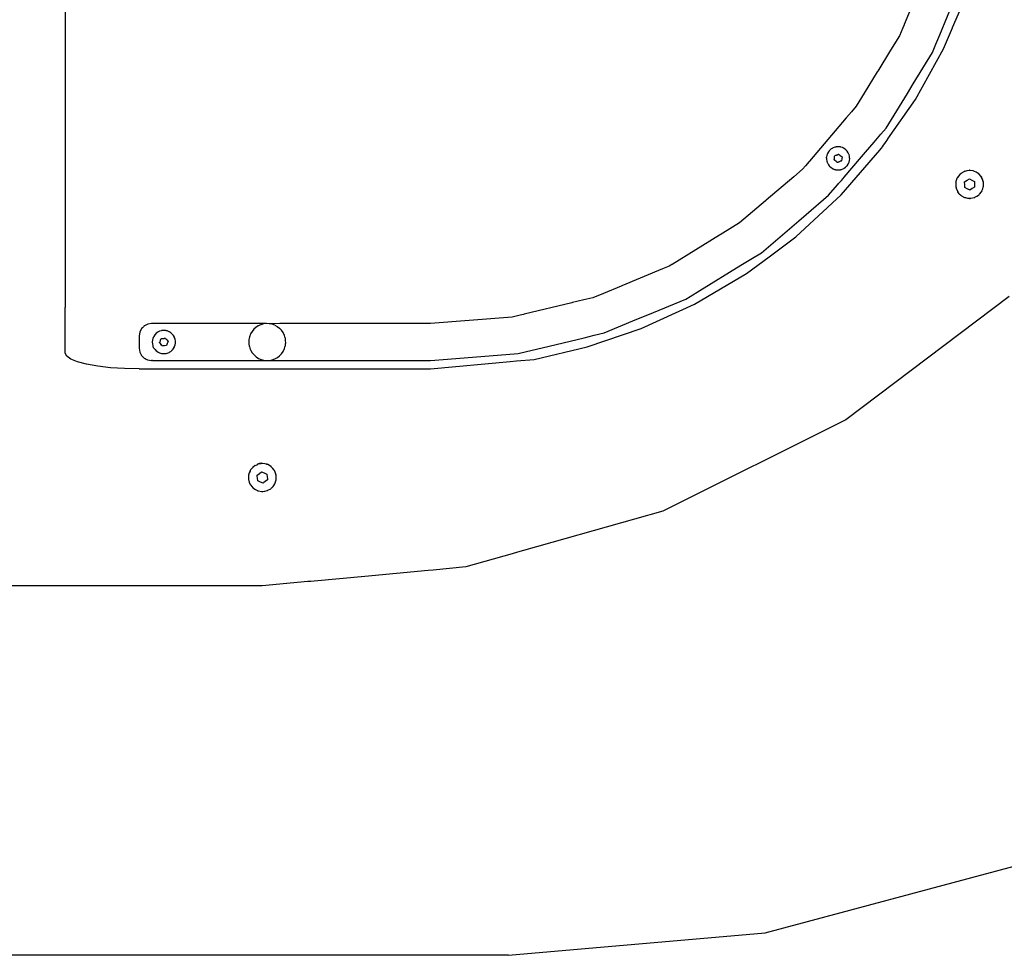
# Model space of a CAD drawing. Extents: x -1328 to 1072, y -1371 to 883.
# Tile 18 of 23: x 274 to 673, y -317 to 63. Entities that reach past the tile are written whole.
import ezdxf

# ---------------------------------------------------------------- set-up
doc = ezdxf.new("R2010")
doc.units = 0
doc.layers.get('0').update_dxf_attribs({"linetype": 'CONTINUOUS'})

msp = doc.modelspace()

# ---------------------------------------------------------------- linework, layer by layer
for p, q in [((640.48, 79.93), (632.59, 60.88)), ((292.02, 74.45), (292.02, -43.64)), ((647.05, 56.72), (654.04, 73.6)), ((652.28, 59.72), (657.52, 71.92)), ((632.56, 60.8), (632.06, 59.6)), ((632.59, 60.88), (632.56, 60.8)), ((630.7, 56.31), (627.1, 50.44)), ((632.06, 59.6), (630.7, 56.31)), ((645.5, 52.97), (647.05, 56.72)), ((648.57, 51.08), (652.19, 59.5)), ((652.19, 59.5), (652.28, 59.72)), ((644.06, 49.5), (645.5, 52.97)), ((627.1, 50.44), (621.88, 41.92)), ((636.26, 36.77), (644.06, 49.5)), ((637.18, 30.46), (648.57, 51.08)), ((621.7, 41.63), (616.39, 32.97)), ((621.88, 41.92), (621.7, 41.63)), ((633.91, 32.93), (636.26, 36.77)), ((616.39, 32.97), (613.15, 27.68)), ((625.29, 18.86), (633.91, 32.93)), ((626.03, 14.43), (637.18, 30.46)), ((611.23, 25.43), (609.26, 23.13)), ((613.15, 27.68), (611.23, 25.43)), ((609.12, 22.96), (594.12, 5.4)), ((609.26, 23.13), (609.12, 22.96)), ((620.39, 13.13), (623.12, 16.33)), ((623.12, 16.33), (625.29, 18.86)), ((616.87, 9.01), (620.39, 13.13)), ((623.98, 11.48), (625.07, 13.05)), ((625.07, 13.05), (625.97, 14.34)), ((625.97, 14.34), (626.03, 14.43)), ((601.33, 8.07), (601.23, 7.8)), ((601.37, 8.18), (601.33, 8.07)), ((601.4, 8.25), (601.37, 8.18)), ((601.51, 8.55), (601.4, 8.25)), ((601.91, 9.24), (601.51, 8.55)), ((602.14, 9.52), (601.91, 9.24)), ((602.21, 9.6), (602.14, 9.52)), ((602.43, 9.86), (602.21, 9.6)), ((603.03, 10.38), (602.43, 9.86)), ((603.31, 10.54), (603.03, 10.38)), ((603.35, 10.56), (603.31, 10.54)), ((603.4, 10.59), (603.35, 10.56)), ((603.49, 10.65), (603.4, 10.59)), ((603.72, 10.79), (603.49, 10.65)), ((604.47, 11.07), (603.72, 10.79)), ((604.85, 11.15), (604.47, 11.07)), ((604.95, 11.17), (604.85, 11.15)), ((605.06, 11.19), (604.95, 11.17)), ((605.25, 11.23), (605.06, 11.19)), ((605.2, 7.93), (605.58, 8.03)), ((606.05, 11.25), (605.25, 11.23)), ((605.58, 8.03), (605.62, 8.03)), ((605.62, 8.03), (605.65, 8.07)), ((605.65, 8.07), (605.7, 8.14)), ((605.7, 8.14), (605.8, 8.15)), ((605.8, 8.15), (605.82, 8.19)), ((605.82, 8.19), (606, 8.26)), ((606, 8.26), (606.24, 8.03)), ((606.5, 11.19), (606.05, 11.25)), ((606.24, 8.03), (606.32, 8.02)), ((606.32, 8.02), (606.69, 7.74)), ((606.54, 11.18), (606.5, 11.19)), ((606.61, 11.17), (606.54, 11.18)), ((606.71, 11.16), (606.61, 11.17)), ((606.84, 11.14), (606.71, 11.16)), ((607.6, 10.89), (606.84, 11.14)), ((607.03, -8.26), (622.71, 9.82)), ((608.07, 10.65), (607.6, 10.89)), ((608.16, 10.6), (608.07, 10.65)), ((608.25, 10.55), (608.16, 10.6)), ((608.31, 10.52), (608.25, 10.55)), ((608.95, 10.03), (608.31, 10.52)), ((609.35, 9.6), (608.95, 10.03)), ((609.42, 9.52), (609.35, 9.6)), ((609.49, 9.45), (609.42, 9.52)), ((609.93, 8.78), (609.49, 9.45)), ((610.15, 8.27), (609.93, 8.78)), ((610.16, 8.24), (610.15, 8.27)), ((610.19, 8.18), (610.16, 8.24)), ((610.23, 8.08), (610.19, 8.18)), ((610.25, 8.05), (610.23, 8.08)), ((610.44, 7.27), (610.25, 8.05)), ((615.3, 7.17), (616.08, 8.09)), ((616.08, 8.09), (616.87, 9.01)), ((622.71, 9.82), (623.3, 10.51)), ((623.3, 10.51), (623.94, 11.42)), ((623.94, 11.42), (623.98, 11.48)), ((594.01, 5.27), (592.54, 3.54)), ((594.12, 5.4), (594.01, 5.27)), ((601.08, 6.44), (601.07, 6.22)), ((601.07, 6.22), (601.2, 5.43)), ((601.08, 6.61), (601.09, 7.02)), ((601.08, 6.61), (601.08, 6.54)), ((601.08, 6.54), (601.08, 6.44)), ((601.23, 7.8), (601.09, 7.02)), ((601.2, 5.43), (601.34, 5.02)), ((601.34, 5.02), (601.37, 4.91)), ((601.37, 4.91), (601.39, 4.85)), ((601.39, 4.85), (601.4, 4.81)), ((601.4, 4.81), (601.45, 4.67)), ((601.45, 4.67), (601.83, 3.96)), ((604.18, 5.88), (604.23, 6.07)), ((604.28, 5.82), (604.18, 5.88)), ((604.23, 6.07), (604.27, 6.26)), ((604.27, 6.26), (604.3, 6.3)), ((604.3, 5.79), (604.28, 5.82)), ((604.29, 6.74), (604.34, 6.92)), ((604.29, 6.34), (604.29, 6.74)), ((604.3, 6.3), (604.29, 6.34)), ((604.41, 5.74), (604.3, 5.79)), ((604.33, 7.04), (604.37, 7.37)), ((604.34, 6.92), (604.33, 7.04)), ((604.37, 7.37), (604.4, 7.41)), ((604.4, 7.59), (604.53, 7.65)), ((604.4, 7.41), (604.4, 7.59)), ((604.47, 5.7), (604.41, 5.74)), ((604.59, 5.63), (604.47, 5.7)), ((604.53, 7.65), (604.88, 7.79)), ((604.87, 5.35), (604.59, 5.63)), ((605.21, 5.16), (604.87, 5.35)), ((604.88, 7.79), (604.92, 7.81)), ((604.92, 7.81), (605.1, 7.87)), ((605.1, 7.87), (605.2, 7.93)), ((605.27, 5.14), (605.21, 5.16)), ((605.26, 5.11), (605.21, 5.16)), ((605.31, 5.06), (605.26, 5.11)), ((605.31, 5.06), (605.27, 5.14)), ((605.56, 4.83), (605.31, 5.06)), ((605.74, 4.9), (605.56, 4.83)), ((605.76, 4.94), (605.74, 4.9)), ((605.82, 4.94), (605.76, 4.94)), ((605.85, 4.95), (605.82, 4.94)), ((605.91, 5.02), (605.85, 4.95)), ((605.98, 5.06), (605.91, 5.02)), ((606.36, 5.16), (605.98, 5.06)), ((606.72, 5.38), (606.36, 5.16)), ((606.69, 7.74), (607.38, 7.21)), ((606.88, 5.41), (606.72, 5.38)), ((607.02, 5.44), (606.88, 5.41)), ((607.16, 5.49), (607.02, 5.44)), ((607.27, 6.35), (607.16, 5.49)), ((607.38, 7.21), (607.27, 6.35)), ((608.29, -1.03), (615.3, 7.17)), ((609.43, 3.56), (609.86, 4.18)), ((609.86, 4.18), (610.16, 4.81)), ((610.16, 4.81), (610.2, 4.91)), ((610.2, 4.91), (610.22, 4.98)), ((610.22, 4.98), (610.23, 5.01)), ((610.26, 4.99), (610.22, 4.98)), ((610.26, 4.99), (610.41, 5.67)), ((610.41, 5.67), (610.49, 6.44)), ((610.48, 6.65), (610.44, 7.27)), ((610.49, 6.54), (610.48, 6.65)), ((610.49, 6.47), (610.49, 6.54)), ((610.49, 6.44), (610.49, 6.47)), ((591.34, 2.15), (587.79, -0.89)), ((592.54, 3.54), (591.34, 2.15)), ((601.83, 3.96), (602.15, 3.56)), ((602.15, 3.56), (602.21, 3.48)), ((602.21, 3.48), (602.32, 3.33)), ((602.32, 3.33), (602.92, 2.8)), ((602.92, 2.8), (603.31, 2.55)), ((603.31, 2.55), (603.4, 2.49)), ((603.4, 2.49), (603.45, 2.46)), ((603.45, 2.46), (603.49, 2.43)), ((603.49, 2.43), (603.52, 2.41)), ((603.52, 2.41), (603.59, 2.37)), ((603.59, 2.37), (603.65, 2.34)), ((603.65, 2.34), (603.89, 2.24)), ((603.89, 2.24), (603.99, 2.2)), ((603.99, 2.2), (604.3, 2.07)), ((604.3, 2.07), (604.33, 2.06)), ((604.33, 2.06), (604.48, 2.02)), ((604.48, 2.02), (604.67, 1.98)), ((604.67, 1.98), (604.74, 1.96)), ((604.74, 1.96), (604.85, 1.94)), ((604.85, 1.94), (604.95, 1.91)), ((604.95, 1.91), (605.05, 1.89)), ((605.05, 1.89), (605.11, 1.88)), ((605.11, 1.88), (605.91, 1.83)), ((605.91, 1.83), (606.5, 1.9)), ((606.5, 1.9), (606.53, 1.9)), ((606.53, 1.9), (606.61, 1.91)), ((606.61, 1.91), (606.66, 1.91)), ((606.66, 1.91), (606.71, 1.92)), ((606.71, 1.92), (606.96, 1.99)), ((606.96, 1.99), (607.18, 2.06)), ((607.18, 2.06), (607.47, 2.14)), ((607.47, 2.14), (608.07, 2.43)), ((608.07, 2.43), (608.17, 2.48)), ((608.17, 2.48), (608.25, 2.54)), ((608.25, 2.54), (608.84, 2.96)), ((608.84, 2.96), (609.36, 3.48)), ((609.36, 3.48), (609.4, 3.52)), ((609.4, 3.52), (609.43, 3.56)), ((655.38, 0.16), (655.14, -0.12)), ((655.5, 0.37), (655.35, 0.23)), ((655.43, 0.17), (655.38, 0.16)), ((655.43, 0.17), (655.39, 0.13)), ((655.56, 0.3), (655.43, 0.17)), ((655.67, 0.41), (655.56, 0.3)), ((656.79, 1.1), (655.67, 0.41)), ((657.04, 1.19), (656.79, 1.1)), ((657.23, 1.37), (657.04, 1.29)), ((657.26, 1.26), (657.04, 1.19)), ((658.04, 1.52), (657.26, 1.26)), ((658.96, 1.6), (658.04, 1.52)), ((659.19, 1.62), (658.96, 1.6)), ((659.19, 1.71), (659, 1.71)), ((659.35, 1.63), (659.19, 1.62)), ((660.65, 1.45), (659.35, 1.63)), ((660.9, 1.35), (660.65, 1.45)), ((661.12, 1.26), (660.9, 1.35)), ((661.88, 0.96), (661.12, 1.26)), ((662.63, 0.43), (661.88, 0.96)), ((662.83, 0.3), (662.63, 0.43)), ((662.89, 0.37), (662.74, 0.5)), ((662.96, 0.21), (662.83, 0.3)), ((663.83, -0.78), (662.96, 0.21)), ((587.79, -0.89), (576.63, -10.42)), ((605.7, -4.07), (605.99, -3.73)), ((605.99, -3.73), (606.47, -3.17)), ((606.47, -3.17), (607.12, -2.41)), ((607.12, -2.41), (607.79, -1.62)), ((607.79, -1.62), (608.29, -1.03)), ((653.53, -3.04), (653.51, -3.24)), ((653.6, -3.29), (653.52, -4.21)), ((653.62, -3.05), (653.6, -3.29)), ((653.64, -2.89), (653.62, -3.05)), ((654.05, -1.64), (653.64, -2.89)), ((654.19, -1.41), (654.05, -1.64)), ((654.15, -1.29), (654.13, -1.34)), ((654.22, -1.16), (654.15, -1.29)), ((654.25, -1.32), (654.19, -1.41)), ((654.31, -1.22), (654.25, -1.32)), ((654.74, -0.52), (654.31, -1.22)), ((655.14, -0.12), (654.74, -0.52)), ((657.16, -2.94), (658.14, -2.33)), ((657.17, -3.21), (657.16, -2.94)), ((657.17, -3.26), (657.17, -3.21)), ((657.19, -4.09), (657.17, -3.26)), ((658.14, -2.33), (659.12, -1.72)), ((659.12, -1.72), (660.14, -2.27)), ((660.14, -2.27), (661.16, -2.82)), ((661.16, -2.82), (661.19, -3.97)), ((661.19, -3.97), (661.22, -4.81)), ((663.96, -1.01), (663.83, -0.78)), ((664.04, -1.15), (663.96, -1.01)), ((664.07, -1.22), (664.04, -1.15)), ((664.46, -1.93), (664.07, -1.22)), ((664.17, -1.16), (664.09, -1)), ((664.7, -2.82), (664.46, -1.93)), ((664.73, -2.95), (664.7, -2.82)), ((664.75, -3), (664.73, -2.95)), ((664.76, -3.05), (664.75, -3)), ((664.8, -3.2), (664.76, -3.05)), ((664.84, -4.52), (664.8, -3.2)), ((664.83, -2.93), (664.81, -2.84)), ((664.85, -2.98), (664.83, -2.93)), ((664.85, -3.03), (664.85, -2.98)), ((601.95, -8.46), (605.57, -4.22)), ((605.57, -4.22), (605.7, -4.07)), ((653.52, -4.21), (653.64, -5.01)), ((653.54, -5.05), (653.57, -5.16)), ((653.57, -5.16), (653.59, -5.23)), ((653.64, -5.01), (653.65, -5.07)), ((653.65, -5.07), (653.66, -5.12)), ((653.66, -5.12), (653.68, -5.24)), ((653.68, -5.24), (653.72, -5.51)), ((653.72, -5.51), (654.2, -6.73)), ((654.2, -6.73), (654.3, -6.86)), ((654.23, -6.9), (654.29, -7.02)), ((654.29, -7.02), (654.33, -7.07)), ((654.3, -6.86), (654.33, -6.91)), ((654.33, -6.91), (654.41, -7.02)), ((654.41, -7.02), (654.43, -7.05)), ((654.96, -7.81), (654.43, -7.05)), ((654.96, -7.81), (655.57, -8.35)), ((657.23, -5.25), (657.19, -4.09)), ((658.24, -5.79), (657.23, -5.25)), ((658.71, -6.05), (658.24, -5.79)), ((658.92, -6.16), (658.71, -6.05)), ((659.19, -6.28), (658.92, -6.16)), ((659.26, -6.34), (659.19, -6.28)), ((659.59, -6.14), (659.26, -6.34)), ((659.71, -6.06), (659.59, -6.14)), ((660.24, -5.73), (659.71, -6.06)), ((661.23, -5.13), (660.24, -5.73)), ((661.22, -4.81), (661.22, -4.86)), ((661.22, -4.86), (661.23, -5.13)), ((663.21, -8.04), (664.02, -7)), ((664.02, -7), (664.09, -6.86)), ((664.09, -6.86), (664.15, -6.74)), ((664.15, -6.74), (664.19, -6.65)), ((664.15, -6.9), (664.22, -6.76)), ((664.19, -6.65), (664.58, -5.81)), ((664.22, -6.76), (664.24, -6.71)), ((664.58, -5.81), (664.74, -5)), ((664.74, -5), (664.76, -4.91)), ((664.76, -4.91), (664.79, -4.78)), ((664.79, -4.78), (664.84, -4.52)), ((664.85, -4.97), (664.86, -4.91)), ((664.85, -5.03), (664.85, -4.97)), ((664.86, -4.91), (664.87, -4.83)), ((576.31, -10.69), (569.28, -16.7)), ((576.63, -10.42), (576.31, -10.69)), ((588.66, -25.32), (607.03, -8.26)), ((592.79, -16.28), (601.95, -8.46)), ((655.52, -8.41), (655.67, -8.55)), ((655.57, -8.35), (655.74, -8.5)), ((655.74, -8.5), (655.95, -8.68)), ((655.95, -8.68), (657.11, -9.31)), ((657.11, -9.31), (657.26, -9.35)), ((657.26, -9.35), (657.49, -9.41)), ((657.49, -9.41), (658.38, -9.64)), ((658.38, -9.64), (659.19, -9.67)), ((659.19, -9.67), (659.42, -9.67)), ((659.19, -9.74), (659.4, -9.74)), ((659.42, -9.67), (659.69, -9.68)), ((659.69, -9.68), (660.98, -9.41)), ((660.98, -9.41), (661.13, -9.35)), ((661.13, -9.35), (661.34, -9.25)), ((661.14, -9.4), (661.34, -9.32)), ((661.34, -9.25), (662.17, -8.86)), ((662.17, -8.86), (662.81, -8.35)), ((662.81, -8.35), (663, -8.2)), ((662.86, -8.41), (663.02, -8.27)), ((663, -8.2), (663.21, -8.04)), ((565.81, -19.66), (562.9, -21.44)), ((569.28, -16.7), (565.81, -19.66)), ((586.03, -22.05), (589.88, -18.77)), ((589.88, -18.77), (592.79, -16.28)), ((562.9, -21.44), (557.91, -24.5)), ((574.62, -31.8), (586.03, -22.05)), ((557.61, -24.68), (538.35, -36.49)), ((557.91, -24.5), (557.61, -24.68)), ((577.83, -33.38), (588.66, -25.32)), ((570.29, -34.45), (574.62, -31.8)), ((566.35, -36.87), (570.29, -34.45)), ((573.21, -36.81), (577.83, -33.38)), ((534.46, -38.33), (517.98, -45.16)), ((537.18, -37.21), (534.46, -38.33)), ((537.81, -36.82), (537.18, -37.21)), ((538.31, -36.52), (537.81, -36.82)), ((538.35, -36.49), (538.31, -36.52)), ((549.65, -47.1), (566.35, -36.87)), ((568.64, -40.22), (573.21, -36.81)), ((292.02, -43.64), (292.02, -44.06)), ((547.5, -52.68), (568.64, -40.22)), ((292.02, -44.06), (292.02, -46.05)), ((292.02, -46.05), (292.02, -54.07)), ((517.66, -45.29), (510.47, -48.27)), ((517.98, -45.16), (517.66, -45.29)), ((545.71, -49.52), (549.65, -47.1)), ((502.54, -50.93), (497.95, -52.03)), ((506.15, -50.06), (502.54, -50.93)), ((510.47, -48.27), (506.15, -50.06)), ((528.5, -56.99), (543.99, -50.57)), ((543.99, -50.57), (545.71, -49.52)), ((675.18, -49.59), (608.92, -99.63)), ((292.02, -72.57), (292.02, -54.07)), ((497.7, -52.09), (478.28, -56.75)), ((497.95, -52.03), (497.7, -52.09)), ((525.79, -62.58), (547.5, -52.68)), ((473.5, -57.9), (440.33, -60.51)), ((476.69, -57.13), (473.5, -57.9)), ((478.04, -56.81), (476.69, -57.13)), ((478.28, -56.75), (478.04, -56.81)), ((510.79, -64.32), (524.09, -58.81)), ((524.09, -58.81), (528.5, -56.99)), ((322.98, -62.59), (322.27, -63.99)), ((323.34, -62.23), (322.98, -62.59)), ((323.49, -62.08), (323.34, -62.23)), ((323.71, -61.86), (323.49, -62.08)), ((323.97, -61.6), (323.71, -61.86)), ((324.08, -61.49), (323.97, -61.6)), ((324.25, -61.4), (324.08, -61.49)), ((324.46, -61.29), (324.25, -61.4)), ((324.52, -61.26), (324.46, -61.29)), ((325.48, -60.78), (324.52, -61.26)), ((327.02, -60.53), (325.48, -60.78)), ((373.68, -60.54), (327.02, -60.53)), ((329.72, -63.93), (329.64, -63.97)), ((330.27, -63.65), (329.72, -63.93)), ((331.04, -63.42), (330.27, -63.65)), ((331.09, -63.41), (331.04, -63.42)), ((331.19, -63.4), (331.09, -63.41)), ((331.3, -63.39), (331.19, -63.4)), ((331.83, -63.32), (331.3, -63.39)), ((332.63, -63.36), (331.83, -63.32)), ((332.75, -63.38), (332.63, -63.36)), ((332.85, -63.4), (332.75, -63.38)), ((332.95, -63.43), (332.85, -63.4)), ((333.41, -63.53), (332.95, -63.43)), ((334.15, -63.83), (333.41, -63.53)), ((334.31, -63.92), (334.15, -63.83)), ((334.4, -63.98), (334.31, -63.92)), ((367.85, -63.77), (367.27, -64.76)), ((368.58, -62.87), (367.85, -63.77)), ((369.43, -62.1), (368.58, -62.87)), ((370.39, -61.47), (369.43, -62.1)), ((371.43, -60.99), (370.39, -61.47)), ((372.54, -60.68), (371.43, -60.99)), ((373.68, -60.54), (372.54, -60.68)), ((374.82, -60.58), (373.68, -60.54)), ((379.13, -60.53), (374.82, -60.58)), ((375.95, -60.79), (374.82, -60.58)), ((377.04, -61.17), (375.95, -60.79)), ((377.04, -61.17), (378.05, -61.71)), ((378.05, -61.71), (378.97, -62.39)), ((379.77, -63.22), (378.97, -62.39)), ((380.27, -60.53), (379.13, -60.53)), ((380.44, -64.15), (379.77, -63.22)), ((380.3, -60.53), (380.27, -60.53)), ((380.44, -60.53), (380.3, -60.53)), ((408.58, -60.53), (380.44, -60.53)), ((423.31, -60.53), (408.58, -60.53)), ((423.47, -60.53), (423.31, -60.53)), ((440.02, -60.53), (423.47, -60.53)), ((440.33, -60.51), (440.02, -60.53)), ((503.96, -69.99), (525.79, -62.58)), ((322.27, -63.99), (322.02, -65.53)), ((322.02, -65.53), (322.02, -70.53)), ((327.38, -67.23), (327.31, -67.93)), ((327.31, -67.93), (327.31, -68.03)), ((327.57, -66.5), (327.38, -67.23)), ((327.6, -66.47), (327.57, -66.5)), ((327.61, -66.39), (327.6, -66.47)), ((327.65, -66.3), (327.61, -66.39)), ((327.91, -65.73), (327.65, -66.3)), ((328.37, -65.05), (327.91, -65.73)), ((328.45, -64.97), (328.37, -65.05)), ((328.91, -64.49), (328.45, -64.97)), ((329.55, -64.02), (328.91, -64.49)), ((329.64, -63.97), (329.55, -64.02)), ((330.34, -68.24), (330.49, -67.94)), ((330.49, -67.94), (330.53, -67.91)), ((330.53, -67.87), (330.62, -67.49)), ((330.53, -67.91), (330.53, -67.87)), ((330.62, -67.49), (330.74, -67.2)), ((330.74, -67.2), (330.85, -66.89)), ((330.85, -66.89), (330.89, -66.86)), ((330.89, -66.86), (330.94, -66.68)), ((330.96, -66.68), (330.94, -66.68)), ((331.08, -66.66), (330.96, -66.68)), ((331.08, -66.66), (331.49, -66.6)), ((331.49, -66.6), (331.53, -66.59)), ((331.53, -66.59), (331.67, -66.58)), ((331.67, -66.58), (331.79, -66.55)), ((331.79, -66.55), (332.02, -66.55)), ((332.02, -66.55), (332.18, -66.54)), ((332.18, -66.54), (332.22, -66.55)), ((332.22, -66.55), (332.26, -66.52)), ((332.26, -66.52), (332.33, -66.47)), ((332.33, -66.47), (332.42, -66.48)), ((332.42, -66.48), (332.45, -66.45)), ((332.45, -66.45), (332.57, -66.43)), ((332.57, -66.43), (332.65, -66.42)), ((332.65, -66.42), (332.83, -66.7)), ((332.9, -66.73), (332.83, -66.7)), ((332.9, -66.73), (332.87, -66.76)), ((332.87, -66.76), (332.91, -66.82)), ((332.91, -66.82), (332.94, -66.85)), ((332.94, -66.85), (333.19, -67.09)), ((333.19, -67.09), (333.73, -67.77)), ((333.73, -67.77), (333.42, -68.57)), ((334.49, -64.04), (334.4, -63.98)), ((334.83, -64.25), (334.49, -64.04)), ((335.43, -64.78), (334.83, -64.25)), ((335.59, -64.97), (335.43, -64.78)), ((335.66, -65.06), (335.59, -64.97)), ((335.93, -65.4), (335.66, -65.06)), ((336.32, -66.1), (335.93, -65.4)), ((336.39, -66.3), (336.32, -66.1)), ((336.4, -66.34), (336.39, -66.3)), ((336.43, -66.4), (336.4, -66.34)), ((336.46, -66.51), (336.43, -66.4)), ((336.59, -66.85), (336.46, -66.51)), ((336.72, -67.64), (336.59, -66.85)), ((336.72, -67.93), (336.72, -67.64)), ((336.72, -68.03), (336.72, -67.93)), ((366.58, -67.3), (366.53, -68.03)), ((366.59, -67.04), (366.58, -67.3)), ((366.6, -66.95), (366.59, -67.04)), ((366.72, -66.4), (366.6, -66.95)), ((366.78, -66.17), (366.72, -66.4)), ((366.85, -65.83), (366.78, -66.17)), ((366.91, -65.68), (366.85, -65.83)), ((366.98, -65.51), (366.91, -65.68)), ((367.09, -65.23), (366.98, -65.51)), ((367.12, -65.15), (367.09, -65.23)), ((367.22, -64.88), (367.12, -65.15)), ((367.25, -64.81), (367.22, -64.88)), ((367.27, -64.76), (367.25, -64.81)), ((380.9, -65.08), (380.44, -64.15)), ((380.96, -65.17), (380.9, -65.08)), ((381.03, -65.39), (380.96, -65.17)), ((381.2, -65.94), (381.03, -65.39)), ((381.31, -66.27), (381.2, -65.94)), ((381.37, -66.66), (381.31, -66.27)), ((381.49, -67.4), (381.37, -66.66)), ((381.49, -67.45), (381.49, -67.4)), ((381.5, -68.55), (381.49, -67.45)), ((485.6, -70.37), (502.7, -66.26)), ((502.7, -66.26), (506.7, -65.31)), ((506.7, -65.31), (510.79, -64.32)), ((322.02, -70.53), (322.27, -72.08)), ((327.31, -68.03), (327.32, -68.14)), ((327.32, -68.14), (327.37, -68.82)), ((327.37, -68.82), (327.57, -69.57)), ((327.57, -69.57), (327.57, -69.6)), ((327.57, -69.6), (327.6, -69.67)), ((327.6, -69.67), (327.64, -69.75)), ((327.9, -70.32), (327.64, -69.75)), ((327.9, -70.32), (328.35, -70.99)), ((328.35, -70.99), (328.37, -71.02)), ((328.37, -71.02), (328.45, -71.09)), ((328.45, -71.09), (328.9, -71.57)), ((328.9, -71.57), (329.55, -72.03)), ((330.31, -68.3), (330.34, -68.24)), ((330.5, -68.49), (330.31, -68.3)), ((330.55, -68.54), (330.5, -68.49)), ((330.65, -68.64), (330.55, -68.54)), ((330.85, -68.97), (330.65, -68.64)), ((331.14, -69.24), (330.65, -68.64)), ((331.14, -69.24), (330.85, -68.97)), ((331.18, -69.31), (331.14, -69.24)), ((331.21, -69.36), (331.18, -69.31)), ((331.4, -69.65), (331.21, -69.36)), ((331.6, -69.62), (331.4, -69.65)), ((331.62, -69.59), (331.6, -69.62)), ((331.71, -69.6), (331.62, -69.59)), ((331.78, -69.54), (331.71, -69.6)), ((331.86, -69.52), (331.78, -69.54)), ((332.02, -69.55), (331.86, -69.52)), ((332.25, -69.51), (332.02, -69.55)), ((332.97, -69.4), (332.25, -69.51)), ((333.11, -69.38), (332.97, -69.4)), ((333.42, -68.57), (333.11, -69.38)), ((334.49, -72.03), (334.82, -71.83)), ((334.82, -71.83), (335.42, -71.3)), ((335.42, -71.3), (335.59, -71.09)), ((335.59, -71.09), (335.66, -71.01)), ((335.66, -71.01), (335.92, -70.68)), ((335.92, -70.68), (336.31, -69.98)), ((336.31, -69.98), (336.41, -69.76)), ((336.41, -69.76), (336.42, -69.69)), ((336.42, -69.69), (336.43, -69.66)), ((336.43, -69.66), (336.46, -69.56)), ((336.46, -69.56), (336.58, -69.23)), ((336.58, -69.23), (336.72, -68.44)), ((336.72, -68.14), (336.72, -68.03)), ((336.72, -68.44), (336.72, -68.14)), ((366.53, -68.03), (366.52, -68.09)), ((366.52, -68.09), (366.58, -68.76)), ((366.58, -68.76), (366.6, -69.02)), ((366.6, -69.02), (366.62, -69.24)), ((366.62, -69.24), (366.72, -69.67)), ((366.72, -69.67), (366.78, -69.9)), ((366.78, -69.9), (366.89, -70.35)), ((366.89, -70.35), (366.9, -70.39)), ((366.9, -70.39), (366.97, -70.55)), ((366.97, -70.55), (367.09, -70.84)), ((367.09, -70.84), (367.12, -70.92)), ((367.12, -70.92), (367.23, -71.18)), ((367.23, -71.18), (367.26, -71.26)), ((367.26, -71.26), (367.33, -71.41)), ((367.33, -71.41), (367.92, -72.4)), ((379.84, -72.76), (380.5, -71.81)), ((380.5, -71.81), (380.9, -70.99)), ((380.9, -70.99), (381, -70.78)), ((381, -70.78), (381.03, -70.67)), ((381.03, -70.67), (381.2, -70.12)), ((381.2, -70.12), (381.34, -69.68)), ((381.34, -69.68), (381.38, -69.41)), ((381.38, -69.41), (381.49, -68.62)), ((381.49, -68.62), (381.5, -68.55)), ((475.84, -72.71), (481.51, -71.35)), ((481.51, -71.35), (485.6, -70.37)), ((482.34, -75.06), (503.96, -69.99)), ((292.59, -73.8), (292.02, -72.57)), ((294.27, -74.99), (292.59, -73.8)), ((297, -76.09), (294.27, -74.99)), ((322.27, -72.08), (322.98, -73.47)), ((322.98, -73.47), (324.08, -74.58)), ((324.08, -74.58), (324.47, -74.78)), ((324.47, -74.78), (324.89, -74.99)), ((324.89, -74.99), (325.45, -75.28)), ((325.45, -75.28), (325.48, -75.29)), ((325.48, -75.29), (326.23, -75.41)), ((326.23, -75.41), (326.91, -75.52)), ((326.91, -75.52), (327.02, -75.53)), ((327.37, -75.53), (327.02, -75.53)), ((327.37, -75.53), (358.15, -75.53)), ((329.55, -72.03), (329.64, -72.09)), ((329.64, -72.09), (329.73, -72.14)), ((329.73, -72.14), (330.26, -72.4)), ((330.26, -72.4), (331.02, -72.64)), ((331.02, -72.64), (331.09, -72.65)), ((331.09, -72.65), (331.19, -72.66)), ((331.19, -72.66), (331.3, -72.68)), ((331.3, -72.68), (331.81, -72.74)), ((331.81, -72.74), (332.61, -72.71)), ((332.61, -72.71), (332.74, -72.68)), ((332.74, -72.68), (332.85, -72.66)), ((332.85, -72.66), (332.95, -72.64)), ((332.95, -72.64), (333.39, -72.54)), ((333.39, -72.54), (334.14, -72.25)), ((334.14, -72.25), (334.31, -72.14)), ((334.31, -72.14), (334.4, -72.08)), ((334.4, -72.08), (334.49, -72.03)), ((358.15, -75.53), (360.59, -75.53)), ((360.59, -75.53), (373.79, -75.53)), ((367.92, -72.4), (368.66, -73.28)), ((368.66, -73.28), (369.52, -74.03)), ((369.52, -74.03), (370.49, -74.65)), ((370.49, -74.65), (371.54, -75.11)), ((371.54, -75.11), (372.65, -75.41)), ((372.65, -75.41), (373.79, -75.53)), ((373.79, -75.53), (374.94, -75.48)), ((373.79, -75.53), (376.41, -75.53)), ((374.94, -75.48), (376.06, -75.25)), ((376.06, -75.25), (377.14, -74.85)), ((376.41, -75.53), (376.62, -75.53)), ((376.62, -75.53), (377.16, -75.53)), ((377.14, -74.85), (378.15, -74.3)), ((377.16, -75.53), (377.91, -75.53)), ((377.91, -75.53), (378.62, -75.53)), ((378.15, -74.3), (379.05, -73.59)), ((378.62, -75.53), (379.14, -75.53)), ((379.05, -73.59), (379.84, -72.76)), ((379.14, -75.53), (379.42, -75.53)), ((379.42, -75.53), (380.17, -75.53)), ((380.17, -75.53), (403.4, -75.53)), ((403.4, -75.53), (408.61, -75.53)), ((408.61, -75.53), (411.34, -75.53)), ((411.34, -75.53), (437.21, -75.53)), ((437.21, -75.53), (440.02, -75.53)), ((440.02, -75.53), (440.33, -75.51)), ((440.33, -75.51), (447.2, -74.97)), ((440.33, -78.94), (472.71, -75.95)), ((447.2, -74.97), (475.84, -72.71)), ((472.71, -75.95), (475.28, -75.71)), ((475.28, -75.71), (482.34, -75.06)), ((300.7, -77.05), (297, -76.09)), ((305.23, -77.85), (300.7, -77.05)), ((310.42, -78.44), (305.23, -77.85)), ((316.1, -78.81), (310.42, -78.44)), ((322.02, -78.94), (316.1, -78.81)), ((322.02, -78.94), (326.64, -78.94)), ((326.64, -78.94), (329.19, -78.94)), ((329.19, -78.94), (329.42, -78.94)), ((329.42, -78.94), (370.02, -78.94)), ((370.02, -78.94), (371.83, -78.94)), ((371.83, -78.94), (372.02, -78.94)), ((372.02, -78.94), (380.14, -78.94)), ((380.14, -78.94), (408.62, -78.94)), ((408.62, -78.94), (440.33, -78.94)), ((608.92, -99.63), (534.58, -136.65)), ((368.11, -118.93), (367.27, -119.94)), ((368.21, -118.85), (368.11, -118.93)), ((368.33, -118.63), (368.18, -118.76)), ((368.4, -118.71), (368.21, -118.85)), ((369.17, -118.13), (368.4, -118.71)), ((369.17, -118.13), (369.87, -117.83)), ((370.05, -117.63), (369.87, -117.69)), ((370.09, -117.73), (369.87, -117.83)), ((370.78, -117.4), (370.05, -117.63)), ((370.37, -117.61), (370.09, -117.73)), ((370.71, -117.55), (370.37, -117.61)), ((370.75, -117.54), (370.71, -117.55)), ((370.88, -117.52), (370.75, -117.54)), ((370.88, -117.39), (370.78, -117.4)), ((371.27, -117.34), (370.88, -117.39)), ((371.37, -117.43), (370.88, -117.52)), ((371.84, -117.27), (371.27, -117.34)), ((371.67, -117.37), (371.37, -117.43)), ((371.76, -117.38), (371.67, -117.37)), ((371.79, -117.38), (371.76, -117.38)), ((371.91, -117.39), (371.79, -117.38)), ((372.02, -117.28), (371.84, -117.27)), ((372.02, -117.39), (371.91, -117.39)), ((372.98, -117.45), (372.02, -117.39)), ((373.72, -117.66), (372.98, -117.45)), ((373.82, -117.69), (373.72, -117.66)), ((373.92, -117.59), (373.81, -117.56)), ((373.95, -117.73), (373.82, -117.69)), ((373.99, -117.62), (373.92, -117.59)), ((374.25, -117.82), (373.95, -117.73)), ((375.39, -118.47), (374.25, -117.82)), ((375.48, -118.56), (375.39, -118.47)), ((375.65, -118.71), (375.48, -118.56)), ((375.72, -118.62), (375.56, -118.51)), ((376.35, -119.37), (375.65, -118.71)), ((376.78, -120.01), (376.35, -119.37)), ((366.36, -122.14), (366.35, -122.24)), ((366.38, -122.04), (366.36, -122.14)), ((366.41, -122.28), (366.39, -122.4)), ((366.39, -122.4), (366.39, -123.71)), ((366.39, -123.71), (366.46, -124.01)), ((366.45, -122.14), (366.41, -122.28)), ((366.47, -122.05), (366.45, -122.14)), ((366.68, -121.12), (366.47, -122.05)), ((367.03, -120.42), (366.68, -121.12)), ((367.05, -120.17), (366.95, -120.34)), ((367.13, -120.21), (367.03, -120.42)), ((367.27, -119.94), (367.13, -120.21)), ((369.9, -122.13), (370.82, -121.43)), ((369.93, -122.39), (369.9, -122.13)), ((369.93, -122.44), (369.93, -122.39)), ((370.04, -123.27), (369.93, -122.44)), ((370.17, -124.42), (370.04, -123.27)), ((370.82, -121.43), (371.74, -120.74)), ((371.74, -120.74), (372.81, -121.19)), ((372.81, -121.19), (373.87, -121.65)), ((373.87, -121.65), (374.01, -122.79)), ((374.01, -122.79), (374.11, -123.62)), ((374.11, -123.62), (374.11, -123.68)), ((374.11, -123.68), (374.15, -123.94)), ((376.91, -120.21), (376.78, -120.01)), ((377.08, -120.47), (376.91, -120.21)), ((377.53, -121.7), (377.08, -120.47)), ((377.55, -121.83), (377.53, -121.7)), ((377.56, -121.9), (377.55, -121.83)), ((377.58, -122.05), (377.56, -121.9)), ((377.69, -123.01), (377.58, -122.05)), ((377.58, -123.95), (377.6, -123.78)), ((377.6, -123.78), (377.69, -123.01)), ((377.63, -121.87), (377.63, -121.84)), ((377.67, -122.04), (377.63, -121.87)), ((377.67, -123.96), (377.69, -123.82)), ((366.46, -124.01), (366.52, -124.24)), ((366.52, -124.24), (366.7, -124.99)), ((366.7, -124.99), (367.14, -125.85)), ((367.06, -125.9), (367.18, -126.07)), ((367.14, -125.85), (367.24, -126.06)), ((367.24, -126.06), (367.3, -126.17)), ((367.3, -126.17), (368.15, -127.17)), ((368.15, -127.17), (368.39, -127.36)), ((368.34, -127.42), (368.51, -127.54)), ((368.39, -127.36), (368.59, -127.5)), ((368.59, -127.5), (369.21, -127.96)), ((371.24, -124.87), (370.17, -124.42)), ((371.72, -125.08), (371.24, -124.87)), ((372.02, -125.21), (371.72, -125.08)), ((372.3, -125.33), (372.02, -125.21)), ((372.52, -125.16), (372.3, -125.33)), ((372.53, -125.1), (372.52, -125.16)), ((372.6, -125.1), (372.53, -125.1)), ((373.22, -124.63), (372.6, -125.1)), ((374.15, -123.94), (373.22, -124.63)), ((374.29, -128.23), (375.43, -127.57)), ((375.43, -127.57), (375.65, -127.36)), ((375.65, -127.36), (375.8, -127.21)), ((375.69, -127.41), (375.85, -127.28)), ((375.8, -127.21), (375.82, -127.19)), ((375.82, -127.19), (376.38, -126.66)), ((376.38, -126.66), (376.91, -125.85)), ((376.91, -125.85), (377.03, -125.66)), ((377.03, -125.66), (377.1, -125.56)), ((377.1, -125.56), (377.54, -124.32)), ((377.54, -124.32), (377.58, -124.01)), ((377.58, -124.01), (377.58, -123.95)), ((377.66, -124.03), (377.67, -123.96)), ((369.21, -127.96), (370.09, -128.33)), ((370.06, -128.41), (370.12, -128.44)), ((370.09, -128.33), (370.13, -128.38)), ((370.12, -128.44), (370.26, -128.47)), ((370.13, -128.38), (370.21, -128.4)), ((370.21, -128.4), (370.3, -128.42)), ((370.3, -128.42), (370.42, -128.47)), ((370.42, -128.47), (371.71, -128.69)), ((371.71, -128.69), (372.02, -128.68)), ((372.02, -128.68), (372.26, -128.66)), ((372.26, -128.66), (373.03, -128.61)), ((373.03, -128.61), (373.95, -128.33)), ((373.95, -128.33), (374.04, -128.31)), ((373.97, -128.4), (374.07, -128.37)), ((374.04, -128.31), (374.17, -128.27)), ((374.07, -128.37), (374.17, -128.34)), ((374.17, -128.27), (374.29, -128.23)), ((534.58, -136.65), (523.06, -139.92)), ((523.06, -139.92), (478.03, -152.73)), ((473.48, -154.03), (454.71, -159.37)), ((475.66, -153.41), (473.48, -154.03)), ((478.03, -152.73), (475.66, -153.41)), ((454.71, -159.37), (441.43, -160.6)), ((413.59, -163.18), (393.13, -165.08)), ((439.31, -160.8), (413.59, -163.18)), ((441.43, -160.6), (439.31, -160.8)), ((372.02, -167.03), (-2, -167.03)), ((390.52, -165.32), (372.02, -167.03)), ((391.7, -165.21), (390.52, -165.32)), ((393.13, -165.08), (391.7, -165.21)), ((576.22, -307.92), (677.24, -280.85)), ((472.03, -317.03), (576.22, -307.92)), ((472.03, -317.03), (-727.99, -317.03))]:
    msp.add_line(p, q)

doc.saveas('drawing.dxf')
